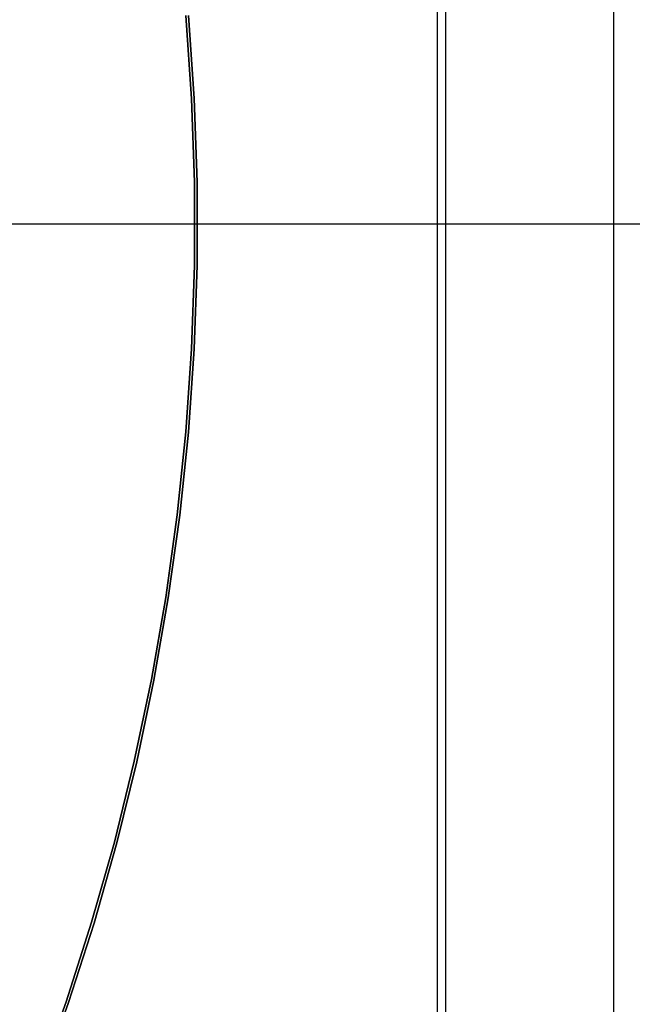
# Model space of a CAD drawing. Header units: millimetres. Extents: x 6038 to 7358, y -8545 to -7225.
# Tile 134 of 256: x 6715.12 to 6719.72, y -7890.52 to -7883.14. Entities that reach past the tile are written whole.
import ezdxf

# ---------------------------------------------------------------- set-up
doc = ezdxf.new("R2010")
doc.units = ezdxf.units.MM
doc.layers.add('color', color=7, linetype='Continuous')

msp = doc.modelspace()

# ---------------------------------------------------------------- linework, layer by layer
at = {"color": 7, "true_color": 0xffffff}
for p, q in [((6718.3164, -7850.0255, 199.6), (6718.3164, -7919.3075, 199.6)), ((6719.5771, -7850.0536, 51.1), (6719.5771, -7919.2794, 51.1)), ((6718.2536, -7850.1342, 200.6), (6718.2536, -7919.1988, 200.6)), ((6716.3677, -7883.1047, 108.2342), (6716.4108, -7883.7287, 108.2342)), ((6716.4108, -7883.7287, 105.1), (6716.3677, -7883.1047, 105.1)), ((6716.3677, -7883.1047, 108.2342), (6716.4108, -7883.7287, 108.2342)), ((6716.4108, -7883.7287, 106.6671), (6716.3677, -7883.1047, 106.6671)), ((6716.4108, -7883.7287, 105.1), (6716.3677, -7883.1047, 105.1)), ((6716.3868, -7883.103, 51.1), (6716.43, -7883.7277, 51.1)), ((6716.43, -7883.7277, 43.5), (6716.3868, -7883.103, 43.5)), ((6716.43, -7883.7277, 47.3), (6716.3868, -7883.103, 47.3)), ((6716.3868, -7883.103, 51.1), (6716.43, -7883.7277, 51.1)), ((6716.4108, -7883.7287, 108.2342), (6716.4324, -7884.3538, 108.2342)), ((6716.4324, -7884.3538, 105.1), (6716.4108, -7883.7287, 105.1)), ((6716.4108, -7883.7287, 108.2342), (6716.4324, -7884.3538, 108.2342)), ((6716.4324, -7884.3538, 106.6671), (6716.4108, -7883.7287, 106.6671)), ((6716.4324, -7884.3538, 105.1), (6716.4108, -7883.7287, 105.1)), ((6716.43, -7883.7277, 51.1), (6716.4516, -7884.3534, 51.1)), ((6716.4516, -7884.3534, 43.5), (6716.43, -7883.7277, 43.5)), ((6716.4516, -7884.3534, 47.3), (6716.43, -7883.7277, 47.3)), ((6716.43, -7883.7277, 51.1), (6716.4516, -7884.3534, 51.1)), ((6716.4324, -7884.3538, 108.2342), (6716.4324, -7884.9793, 108.2342)), ((6716.4324, -7884.9793, 105.1), (6716.4324, -7884.3538, 105.1)), ((6716.4324, -7884.3538, 108.2342), (6716.4324, -7884.9793, 108.2342)), ((6716.4324, -7884.9793, 106.6671), (6716.4324, -7884.3538, 106.6671)), ((6716.4324, -7884.9793, 105.1), (6716.4324, -7884.3538, 105.1)), ((6716.4516, -7884.3534, 51.1), (6716.4516, -7884.9796, 51.1)), ((6716.4516, -7884.9796, 43.5), (6716.4516, -7884.3534, 43.5)), ((6716.4516, -7884.9796, 47.3), (6716.4516, -7884.3534, 47.3)), ((6716.4516, -7884.3534, 51.1), (6716.4516, -7884.9796, 51.1)), ((6698.3164, -7884.6665, 200.6), (6738.1908, -7884.6665, 200.6)), ((6711.5623, -7884.6665, 199.6), (6738.3164, -7884.6665, 199.6)), ((6711.5623, -7884.6665, 144.2), (6721.0623, -7884.6665, 144.2)), ((6716.4351, -7884.6665, 108.2342), (6723.2932, -7884.6665, 108.2342)), ((6716.4351, -7884.6665, 105.1), (6716.4351, -7884.6665, 108.2342)), ((6716.4351, -7884.6665, 105.1), (6742.1345, -7884.6665, 105.1)), ((6716.4543, -7884.6665, 43.5), (6716.4543, -7884.6665, 51.1)), ((6716.4543, -7884.6665, 51.1), (6738.9448, -7884.6665, 51.1)), ((6716.4324, -7884.9793, 108.2342), (6716.4108, -7885.6044, 108.2342)), ((6716.4108, -7885.6044, 105.1), (6716.4324, -7884.9793, 105.1)), ((6716.4324, -7884.9793, 108.2342), (6716.4108, -7885.6044, 108.2342)), ((6716.4108, -7885.6044, 106.6671), (6716.4324, -7884.9793, 106.6671)), ((6716.4108, -7885.6044, 105.1), (6716.4324, -7884.9793, 105.1)), ((6716.4516, -7884.9796, 51.1), (6716.43, -7885.6054, 51.1)), ((6716.43, -7885.6054, 43.5), (6716.4516, -7884.9796, 43.5)), ((6716.43, -7885.6054, 47.3), (6716.4516, -7884.9796, 47.3)), ((6716.4516, -7884.9796, 51.1), (6716.43, -7885.6054, 51.1)), ((6716.4108, -7885.6044, 108.2342), (6716.3677, -7886.2284, 108.2342)), ((6716.3677, -7886.2284, 105.1), (6716.4108, -7885.6044, 105.1)), ((6716.4108, -7885.6044, 108.2342), (6716.3677, -7886.2284, 108.2342)), ((6716.3677, -7886.2284, 106.6671), (6716.4108, -7885.6044, 106.6671)), ((6716.3677, -7886.2284, 105.1), (6716.4108, -7885.6044, 105.1)), ((6716.43, -7885.6054, 51.1), (6716.3868, -7886.23, 51.1)), ((6716.3868, -7886.23, 43.5), (6716.43, -7885.6054, 43.5)), ((6716.3868, -7886.23, 47.3), (6716.43, -7885.6054, 47.3)), ((6716.43, -7885.6054, 51.1), (6716.3868, -7886.23, 51.1)), ((6716.3677, -7886.2284, 108.2342), (6716.303, -7886.8505, 108.2342)), ((6716.303, -7886.8505, 105.1), (6716.3677, -7886.2284, 105.1)), ((6716.3677, -7886.2284, 108.2342), (6716.303, -7886.8505, 108.2342)), ((6716.303, -7886.8505, 106.6671), (6716.3677, -7886.2284, 106.6671)), ((6716.303, -7886.8505, 105.1), (6716.3677, -7886.2284, 105.1)), ((6716.3868, -7886.23, 51.1), (6716.322, -7886.8528, 51.1)), ((6716.322, -7886.8528, 43.5), (6716.3868, -7886.23, 43.5)), ((6716.322, -7886.8528, 47.3), (6716.3868, -7886.23, 47.3)), ((6716.3868, -7886.23, 51.1), (6716.322, -7886.8528, 51.1)), ((6716.303, -7886.8505, 108.2342), (6716.2169, -7887.47, 108.2342)), ((6716.2169, -7887.47, 105.1), (6716.303, -7886.8505, 105.1)), ((6716.303, -7886.8505, 108.2342), (6716.2169, -7887.47, 108.2342)), ((6716.2169, -7887.47, 106.6671), (6716.303, -7886.8505, 106.6671)), ((6716.2169, -7887.47, 105.1), (6716.303, -7886.8505, 105.1)), ((6716.322, -7886.8528, 51.1), (6716.2358, -7887.473, 51.1)), ((6716.2358, -7887.473, 43.5), (6716.322, -7886.8528, 43.5)), ((6716.2358, -7887.473, 47.3), (6716.322, -7886.8528, 47.3)), ((6716.322, -7886.8528, 51.1), (6716.2358, -7887.473, 51.1)), ((6716.2169, -7887.47, 108.2342), (6716.1095, -7888.0862, 108.2342)), ((6716.1095, -7888.0862, 105.1), (6716.2169, -7887.47, 105.1)), ((6716.2169, -7887.47, 108.2342), (6716.1095, -7888.0862, 108.2342)), ((6716.1095, -7888.0862, 106.6671), (6716.2169, -7887.47, 106.6671)), ((6716.1095, -7888.0862, 105.1), (6716.2169, -7887.47, 105.1)), ((6716.2358, -7887.473, 51.1), (6716.1283, -7888.0898, 51.1)), ((6716.1283, -7888.0898, 43.5), (6716.2358, -7887.473, 43.5)), ((6716.1283, -7888.0898, 47.3), (6716.2358, -7887.473, 47.3)), ((6716.2358, -7887.473, 51.1), (6716.1283, -7888.0898, 51.1)), ((6716.1095, -7888.0862, 108.2342), (6715.9808, -7888.6983, 108.2342)), ((6715.9808, -7888.6983, 105.1), (6716.1095, -7888.0862, 105.1)), ((6716.1095, -7888.0862, 108.2342), (6715.9808, -7888.6983, 108.2342)), ((6715.9808, -7888.6983, 106.6671), (6716.1095, -7888.0862, 106.6671)), ((6715.9808, -7888.6983, 105.1), (6716.1095, -7888.0862, 105.1)), ((6716.1283, -7888.0898, 51.1), (6715.9995, -7888.7026, 51.1)), ((6715.9995, -7888.7026, 43.5), (6716.1283, -7888.0898, 43.5)), ((6715.9995, -7888.7026, 47.3), (6716.1283, -7888.0898, 47.3)), ((6716.1283, -7888.0898, 51.1), (6715.9995, -7888.7026, 51.1)), ((6715.9808, -7888.6983, 108.2342), (6715.8311, -7889.3056, 108.2342)), ((6715.8311, -7889.3056, 105.1), (6715.9808, -7888.6983, 105.1)), ((6715.9808, -7888.6983, 108.2342), (6715.8311, -7889.3056, 108.2342)), ((6715.8311, -7889.3056, 106.6671), (6715.9808, -7888.6983, 106.6671)), ((6715.8311, -7889.3056, 105.1), (6715.9808, -7888.6983, 105.1)), ((6715.9995, -7888.7026, 51.1), (6715.8497, -7889.3105, 51.1)), ((6715.8497, -7889.3105, 43.5), (6715.9995, -7888.7026, 43.5)), ((6715.8497, -7889.3105, 47.3), (6715.9995, -7888.7026, 47.3)), ((6715.9995, -7888.7026, 51.1), (6715.8497, -7889.3105, 51.1)), ((6715.8311, -7889.3056, 108.2342), (6715.6606, -7889.9074, 108.2342)), ((6715.6606, -7889.9074, 105.1), (6715.8311, -7889.3056, 105.1)), ((6715.8311, -7889.3056, 108.2342), (6715.6606, -7889.9074, 108.2342)), ((6715.6606, -7889.9074, 106.6671), (6715.8311, -7889.3056, 106.6671)), ((6715.6606, -7889.9074, 105.1), (6715.8311, -7889.3056, 105.1)), ((6715.8497, -7889.3105, 51.1), (6715.6789, -7889.913, 51.1)), ((6715.6789, -7889.913, 43.5), (6715.8497, -7889.3105, 43.5)), ((6715.6789, -7889.913, 47.3), (6715.8497, -7889.3105, 47.3)), ((6715.8497, -7889.3105, 51.1), (6715.6789, -7889.913, 51.1)), ((6715.6606, -7889.9074, 108.2342), (6715.4694, -7890.5029, 108.2342)), ((6715.4694, -7890.5029, 105.1), (6715.6606, -7889.9074, 105.1)), ((6715.6606, -7889.9074, 108.2342), (6715.4694, -7890.5029, 108.2342)), ((6715.4694, -7890.5029, 106.6671), (6715.6606, -7889.9074, 106.6671)), ((6715.4694, -7890.5029, 105.1), (6715.6606, -7889.9074, 105.1)), ((6715.6789, -7889.913, 51.1), (6715.4875, -7890.5091, 51.1)), ((6715.4875, -7890.5091, 43.5), (6715.6789, -7889.913, 43.5)), ((6715.4875, -7890.5091, 47.3), (6715.6789, -7889.913, 47.3)), ((6715.6789, -7889.913, 51.1), (6715.4875, -7890.5091, 51.1)), ((6715.4694, -7890.5029, 108.2342), (6715.2577, -7891.0915, 108.2342)), ((6715.2577, -7891.0915, 105.1), (6715.4694, -7890.5029, 105.1)), ((6715.4694, -7890.5029, 108.2342), (6715.2577, -7891.0915, 108.2342)), ((6715.2577, -7891.0915, 106.6671), (6715.4694, -7890.5029, 106.6671)), ((6715.2577, -7891.0915, 105.1), (6715.4694, -7890.5029, 105.1)), ((6715.4875, -7890.5091, 51.1), (6715.2756, -7891.0983, 51.1)), ((6715.2756, -7891.0983, 43.5), (6715.4875, -7890.5091, 43.5)), ((6715.2756, -7891.0983, 47.3), (6715.4875, -7890.5091, 47.3)), ((6715.4875, -7890.5091, 51.1), (6715.2756, -7891.0983, 51.1))]:
    msp.add_line(p, q, dxfattribs=at)
at = {"layer": 'color'}
msp.add_line((6625.3164, -7884.6665, 43.5), (6771.3164, -7884.6665, 43.5), dxfattribs=at)

doc.saveas('drawing.dxf')
